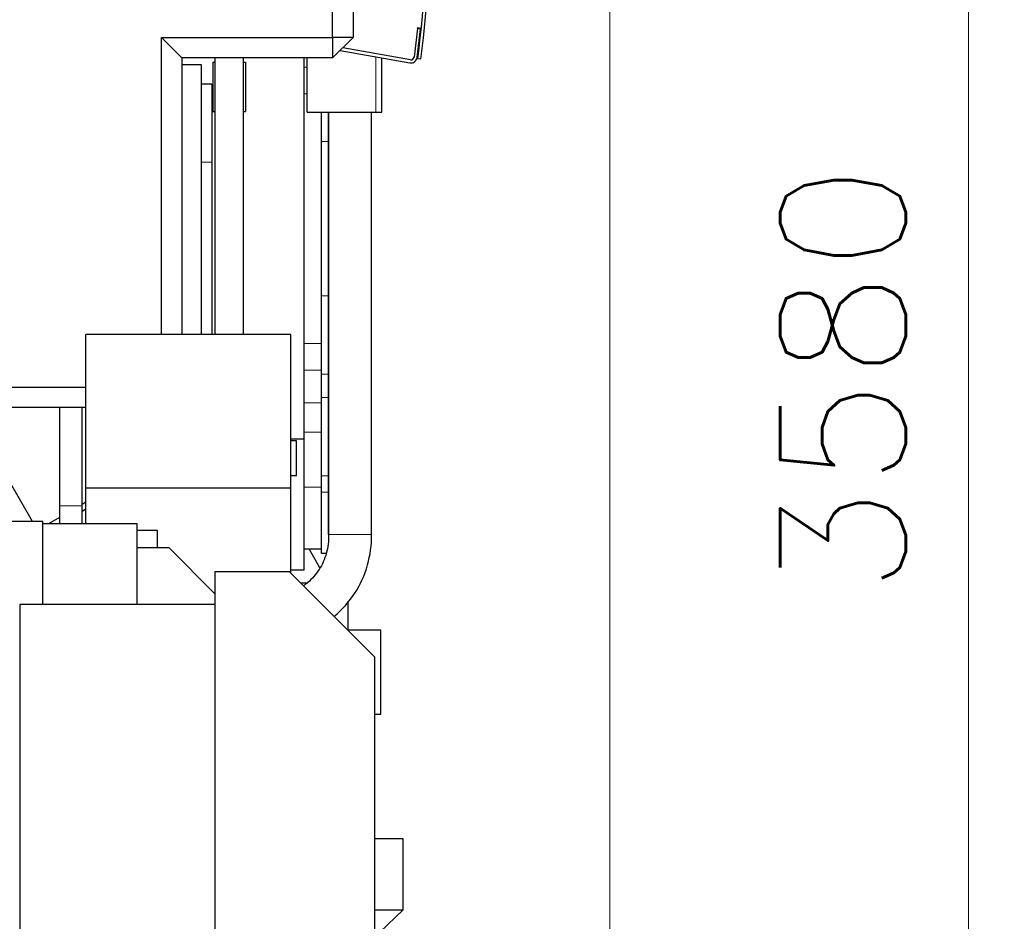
# Model space of a CAD drawing. Header units: inches. Extents: x 0 to 20790, y -12 to 14700.
# Tile 160 of 184: x 11339 to 12300, y 10343 to 11222. Entities that reach past the tile are written whole.
import ezdxf

# ---------------------------------------------------------------- set-up
doc = ezdxf.new("R2010")
doc.units = ezdxf.units.IN
doc.layers.add('1', color=7, linetype='Continuous', true_color=0xffffff)
doc.layers.add('254', color=7, linetype='Continuous', true_color=0xffffff)
doc.styles.add('latin_extended', font='simplex.shx')
doc.dimstyles.get("Standard").update_dxf_attribs({"dimtxt": 0.18, "dimasz": 0.18, "dimexe": 0.18, "dimexo": 0.0625, "dimgap": 0.09, "dimtad": 0, "dimtih": 1, "dimtoh": 1, "dimdec": 4, "dimzin": 0, "dimdsep": 46, "dimtxsty": 'Standard', "dimcen": 0.09, "dimadec": 0, "dimazin": 0, "dimtfac": 1, "dimtdec": 4, "dimtofl": 0, "dimtmove": 0, "dimatfit": 3, "dimfxl": 1, "dimtolj": 1, "dimtzin": 0, "dimarcsym": 0})

# ---------------------------------------------------------------- blocks, each defined once
blk = doc.blocks.new('_U11')
at = {"layer": '254', "color": 3, "linetype": 'Continuous', "lineweight": 13, "transparency": 16777216}
for p, q in [((11495.43, 12667.82), (12299.73, 12667.82)), ((12264.73, 12545.32), (12264.73, 9209.82)), ((10856.23, 9087.32), (12299.73, 9087.32))]:
    blk.add_line(p, q, dxfattribs=at)
at = {"layer": '254', "color": 3, "transparency": 16777216}
for points in [[(12285.14, 12545.32), (12244.31, 12545.32), (12264.73, 12667.82)], [(12244.31, 9209.82), (12285.14, 9209.82), (12264.73, 9087.32)]]:
    blk.add_solid(points, dxfattribs=at)
at = {"layer": 'Defpoints', "color": 0, "transparency": 16777216}
for p in [(11460.43, 12667.82), (10821.23, 9087.32), (12264.73, 9087.32)]:
    blk.add_point(p, dxfattribs=at)
at = {"layer": '254', "color": 2, "lineweight": 13, "transparency": 16777216, "insert": (12080.98, 10661.74), "char_height": 122.5, "attachment_point": 1, "rotation": 90, "style": 'latin_extended'}
blk.add_mtext('\\A1;3580', dxfattribs=at)
blk = doc.blocks.new('_U15')
at = {"layer": '254', "color": 3, "linetype": 'Continuous', "lineweight": 13, "transparency": 16777216}
for p, q in [((8907.16, 12130.32), (8907.16, 13278.92)), ((11914.73, 9629.82), (11914.73, 13278.92)), ((9029.66, 13243.92), (11792.23, 13243.92))]:
    blk.add_line(p, q, dxfattribs=at)
at = {"layer": '254', "color": 3, "transparency": 16777216}
for points in [[(9029.66, 13264.33), (9029.66, 13223.5), (8907.16, 13243.92)], [(11792.23, 13223.5), (11792.23, 13264.33), (11914.73, 13243.92)]]:
    blk.add_solid(points, dxfattribs=at)
at = {"layer": 'Defpoints', "color": 0, "transparency": 16777216}
for p in [(11914.73, 13243.92), (8907.16, 12095.32), (11914.73, 9594.82)]:
    blk.add_point(p, dxfattribs=at)
at = {"layer": '254', "color": 2, "lineweight": 13, "transparency": 16777216, "insert": (10195.11, 13427.67), "char_height": 122.5, "attachment_point": 1, "style": 'latin_extended'}
blk.add_mtext('\\A1;3008', dxfattribs=at)

msp = doc.modelspace()

# ---------------------------------------------------------------- linework, layer by layer
at = {"layer": '1', "color": 2, "linetype": 'Continuous', "lineweight": 25}
for p, q in [((11664.065, 11432.325), (11664.065, 11205.056)), ((11644.065, 11205.056), (11644.065, 11424.041)), ((11727.044, 11213.669), (11723.632, 11185.877)), ((11726.61, 11185.512), (11730.022, 11213.303)), ((11727.044, 11213.669), (11727.082, 11213.979)), ((11727.082, 11213.979), (11727.166, 11214.661)), ((11727.166, 11214.661), (11730.703, 11214.227)), ((11730.144, 11214.296), (11730.022, 11213.303)), ((11477.076, 10915.328), (11477.076, 11205.056)), ((11477.076, 11205.056), (11497.076, 11185.056)), ((11477.076, 11205.056), (11644.065, 11205.056)), ((11664.065, 11205.056), (11644.065, 11205.056)), ((11664.065, 11205.056), (11644.065, 11185.056)), ((11644.065, 11205.056), (11644.065, 11185.056)), ((11651.376, 11192.366), (11719.613, 11180.334)), ((11720.133, 11183.289), (11653.966, 11194.956)), ((11497.076, 11185.056), (11497.076, 10915.325)), ((11644.065, 11185.056), (11497.076, 11185.056)), ((11516.227, 11178.324), (11497.076, 11178.324)), ((11516.227, 10915.327), (11516.227, 11178.324)), ((11527.097, 11180.824), (11529.097, 11180.824)), ((11527.097, 11180.824), (11527.097, 11132.824)), ((11557.097, 11180.824), (11559.097, 11180.824)), ((11559.097, 11180.824), (11559.097, 11132.824)), ((11616.227, 10813.328), (11616.227, 11185.054)), ((11619.227, 11132.328), (11619.227, 11185.058)), ((11692.227, 11132.328), (11692.227, 11185.166)), ((11730.345, 11183.829), (11727.368, 11184.198)), ((11526.227, 11159.424), (11516.227, 11159.424)), ((11526.227, 11159.424), (11526.227, 11083.324)), ((11527.097, 11132.824), (11529.097, 11132.824)), ((11557.097, 11132.824), (11559.097, 11132.824)), ((11619.227, 11132.328), (11686.227, 11132.328)), ((11633.227, 11103.555), (11633.227, 11132.329)), ((11640.227, 11103.555), (11640.227, 11132.329)), ((11640.228, 11132.319), (11640.228, 10720.147)), ((11682.228, 10720.147), (11682.228, 11132.319)), ((11686.227, 11132.328), (11692.227, 11132.328)), ((11633.227, 10953.1), (11633.227, 11103.555)), ((11640.227, 10953.1), (11640.227, 11103.555)), ((11526.227, 11083.324), (11526.227, 10915.324)), ((11633.227, 10876.689), (11633.227, 10953.1)), ((11640.227, 10876.689), (11640.227, 10953.1)), ((11403.227, 10765.324), (11403.227, 10915.324)), ((11603.227, 10915.324), (11403.227, 10915.324)), ((11603.227, 10765.324), (11603.227, 10915.324)), ((11633.227, 10853.965), (11633.227, 10876.689)), ((11640.227, 10853.965), (11640.227, 10876.689)), ((11169.845, 10864.056), (11403.225, 10864.056)), ((11633.227, 10777.555), (11633.227, 10853.965)), ((11640.227, 10777.555), (11640.227, 10853.965)), ((11403.225, 10844.056), (11164.567, 10844.056)), ((11616.227, 10813.328), (11603.226, 10813.328)), ((11608.898, 10811.49), (11603.227, 10811.49)), ((11608.898, 10777.321), (11608.898, 10811.49)), ((11616.227, 10685.328), (11616.227, 10813.328)), ((11351.227, 10732.98), (11307.727, 10808.324)), ((11608.898, 10777.321), (11603.227, 10777.321)), ((11633.227, 10761.327), (11633.227, 10777.555)), ((11640.227, 10761.327), (11640.227, 10777.555)), ((11603.227, 10765.324), (11403.227, 10765.324)), ((11403.227, 10730.625), (11403.227, 10765.324)), ((11603.227, 10682.654), (11603.227, 10765.324)), ((11633.227, 10701.498), (11633.227, 10761.327)), ((11640.227, 10720.077), (11640.227, 10761.327)), ((11403.229, 10751.632), (11399.647, 10749.564)), ((11399.647, 10743.066), (11403.227, 10745.252)), ((11377.649, 10736.863), (11366.844, 10730.625)), ((11361.227, 10732.98), (11311.227, 10732.98)), ((11361.227, 10730.621), (11361.227, 10732.98)), ((11453.227, 10730.624), (11361.227, 10730.624)), ((11361.227, 10651.824), (11361.227, 10730.624)), ((11453.227, 10651.824), (11453.227, 10730.624)), ((11473.227, 10724.122), (11453.227, 10724.122)), ((11473.227, 10707.374), (11473.227, 10724.122)), ((11453.227, 10707.374), (11484.227, 10707.374)), ((11529.229, 10662.372), (11484.227, 10707.374)), ((11616.227, 10706.168), (11633.227, 10706.168)), ((11631.799, 10687.768), (11621.176, 10706.167)), ((11637.876, 10701.498), (11633.227, 10701.498)), ((11529.227, 10683.824), (11529.227, 10181.824)), ((11602.056, 10683.824), (11529.227, 10683.824)), ((11685.227, 10600.653), (11602.056, 10683.824)), ((11616.227, 10685.328), (11603.226, 10685.328)), ((11619.077, 10672.824), (11613.056, 10672.824)), ((11338.727, 10651.824), (11338.727, 10181.824)), ((11529.227, 10651.824), (11338.727, 10651.824)), ((11658.927, 10655.123), (11658.927, 10626.95)), ((11691.227, 10626.854), (11659.025, 10626.854)), ((11691.227, 10556.903), (11691.227, 10626.854)), ((11685.227, 10181.824), (11685.227, 10600.653)), ((11691.227, 10544.854), (11691.227, 10556.903)), ((11685.227, 10544.854), (11691.227, 10544.854)), ((11712.927, 10423.324), (11685.229, 10423.324)), ((11712.927, 10354.019), (11712.927, 10423.324)), ((11685.229, 10354.019), (11712.927, 10354.019)), ((11689.927, 10332.019), (11712.927, 10354.019))]:
    msp.add_line(p, q, dxfattribs=at)
at = {"layer": '1', "color": 110, "linetype": 'Continuous', "lineweight": 13}
for p, q in [((11730.022, 11213.303), (11727.044, 11213.669)), ((11686.227, 11132.328), (11686.227, 11186.224)), ((11616.227, 11176.038), (11619.227, 11176.038)), ((11616.227, 11150.021), (11619.227, 11150.021)), ((11640.227, 11103.555), (11633.227, 11103.555)), ((11526.227, 11083.324), (11516.227, 11083.324)), ((11640.227, 10953.1), (11633.227, 10953.1)), ((11616.227, 10906.633), (11633.227, 10906.633)), ((11616.227, 10880.617), (11633.227, 10880.617)), ((11640.227, 10876.689), (11633.227, 10876.689)), ((11640.227, 10853.965), (11633.227, 10853.965)), ((11616.227, 10848.583), (11633.227, 10848.583)), ((11616.227, 10820.109), (11633.227, 10820.109)), ((11640.227, 10777.555), (11633.227, 10777.555)), ((11616.227, 10766.327), (11633.227, 10766.327)), ((11640.227, 10761.327), (11633.227, 10761.327)), ((11682.228, 10720.147), (11640.228, 10720.147))]:
    msp.add_line(p, q, dxfattribs=at)
at = {"layer": '1', "color": 2, "linetype": 'Continuous', "lineweight": 25}
for centre, radius, start, end in [((10536.464, 11331.664), 1200, 352.941167, 8.823765), ((10536.464, 11331.664), 1203, 352.941167, 8.823765), ((11722.982, 11188.93), 5, 316.463337, 343.341237), ((11720.654, 11186.243), 6, 260, 353), ((11720.654, 11186.243), 3, 260, 353)]:
    msp.add_arc(centre, radius, start, end, dxfattribs=at)
for points, knots in [([(11529.097, 11185.05), (11529.097, 11176.435), (11529.097, 11154.82), (11529.097, 11122.08), (11529.097, 11088.703), (11529.097, 11060.947), (11529.097, 11038.138), (11529.097, 11016.818), (11529.097, 10993.234), (11529.097, 10964.305), (11529.097, 10937.71), (11529.097, 10920.757), (11529.097, 10915.328)], [0, 0, 0, 0, 0.0958243, 0.2404121, 0.3641578, 0.4670613, 0.5491226, 0.6178624, 0.704189, 0.8114422, 0.939622, 1, 1, 1, 1]), ([(11557.097, 10915.325), (11557.097, 10923.142), (11557.097, 10938.337), (11557.097, 10959.712), (11557.097, 10982.81), (11557.097, 11010.778), (11557.097, 11047.524), (11557.097, 11092.398), (11557.097, 11139.144), (11557.097, 11170.931), (11557.097, 11185.05)], [0, 0, 0, 0, 0.0869428, 0.1690064, 0.2377445, 0.3438427, 0.4800779, 0.6464502, 0.8429594, 1, 1, 1, 1]), ([(11377.647, 10844.056), (11377.647, 10840.3), (11377.646, 10830.904), (11377.647, 10815.865), (11377.647, 10798.941), (11377.647, 10782.018), (11377.647, 10765.096), (11377.647, 10753.815), (11377.647, 10748.175)], [0, 0, 0, 0, 0.1175057, 0.2940152, 0.4705247, 0.6470337, 0.8235279, 1, 1, 1, 1]), ([(11399.646, 10748.175), (11399.646, 10753.815), (11399.646, 10765.096), (11399.646, 10782.018), (11399.646, 10801.762), (11399.646, 10822.441), (11399.646, 10837.479), (11399.647, 10844.055)], [0, 0, 0, 0, 0.1764729, 0.352968, 0.5294779, 0.7942435, 1, 1, 1, 1]), ([(11377.647, 10748.175), (11377.647, 10746.849), (11377.647, 10743.985), (11377.647, 10739.728), (11377.647, 10735.341), (11377.647, 10732.365), (11377.647, 10730.78), (11377.647, 10730.614)], [0, 0, 0, 0, 0.2198196, 0.47711, 0.7145473, 0.9699499, 1, 1, 1, 1]), ([(11399.646, 10730.574), (11399.646, 10731.278), (11399.646, 10733.729), (11399.646, 10738.067), (11399.646, 10743.266), (11399.646, 10746.655), (11399.646, 10748.175)], [0, 0, 0, 0, 0.1266899, 0.4364368, 0.7490052, 1, 1, 1, 1]), ([(11640.228, 10720.147), (11640.342, 10713.688), (11638.913, 10701.785), (11631.678, 10685.321), (11622.822, 10675.552), (11617.117, 10671.066), (11615.662, 10670.024)], [0, 0, 0, 0, 0.3070743, 0.6011455, 0.9011746, 1, 1, 1, 1]), ([(11645.61, 10640.257), (11645.825, 10640.437), (11653.45, 10646.855), (11666.994, 10661.863), (11679.559, 10689.943), (11682.23, 10709.818), (11682.228, 10720.147)], [0, 0, 0, 0, 0.0095753, 0.3401461, 0.674203, 1, 1, 1, 1])]:
    msp.add_open_spline(points, degree=3, knots=knots, dxfattribs=at)
at = {"layer": '1', "color": 110, "linetype": 'Continuous', "lineweight": 13}
msp.add_rational_spline([(11390.555, 10748.174), (11386.725, 10748.173), (11381.3, 10748.174), (11378.488, 10748.174), (11377.74, 10748.175), (11377.687, 10748.175), (11377.656, 10748.175), (11377.648, 10748.175)], [1.01661171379, 1.01661171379, 0.958470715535, 1.01661171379, 1.01661171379, 1.01593512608, 1.01480091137, 1.01338078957], degree=4, knots=[0, 0, 0, 0, 0, 0.9026289, 0.9026289, 0.9026289, 1, 1, 1, 1, 1], dxfattribs=at)
msp.add_rational_spline([(11399.645, 10748.175), (11399.709, 10748.174), (11398.074, 10748.174), (11393.973, 10748.174), (11390.555, 10748.174)], [1.01338408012, 1.00164297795, 0.970331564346, 1.01661171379, 1.01661171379], degree=4, dxfattribs=at)

# ---------------------------------------------------------------- dimensions: what is measured, and where the dimension line sits
at = {"layer": '254', "color": 2, "linetype": 'Continuous', "lineweight": 13}
dim = msp.add_linear_dim(base=(11914.727, 13243.916), p1=(8907.162, 12095.324), p2=(11914.727, 9594.824), dimstyle='Standard', override={"dimscale": 35, "dimtxt": 3.5, "dimasz": 3.5, "dimexe": 1, "dimexo": 1, "dimgap": 1.75, "dimtad": 1, "dimtih": 1, "dimtoh": 0, "dimdec": 0, "dimlfac": 1, "dimzin": 8, "dimdsep": 46, "dimlunit": 2, "dimtxsty": 'latin_extended', "dimsah": 1, "dimse1": 0, "dimse2": 0, "dimsd1": 0, "dimsd2": 0, "dimclrd": 3, "dimclre": 3, "dimclrt": 2, "dimtol": 0, "dimtm": -0.1, "dimtfac": 0.714286, "dimtdec": 3, "dimtofl": 1, "dimtmove": 0, "dimtzin": 8, "dimlwd": 13, "dimlwe": 13}, dxfattribs=at)
dim.commit()
dim.dimension.update_dxf_attribs({"geometry": '_U15', "text_midpoint": (10410.944, 13243.916), "dimtype": 160})
dim = msp.add_linear_dim(base=(12264.727048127, 9087.32427118), p1=(11460.427095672, 12667.824270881), p2=(10821.22708408, 9087.32427118), angle=90, dimstyle='Standard', override={"dimscale": 35, "dimtxt": 3.5, "dimasz": 3.5, "dimexe": 1, "dimexo": 1, "dimgap": 1.75, "dimtad": 1, "dimtih": 0, "dimtoh": 0, "dimdec": 0, "dimlfac": 1, "dimzin": 8, "dimdsep": 46, "dimlunit": 2, "dimtxsty": 'latin_extended', "dimsah": 1, "dimse1": 0, "dimse2": 0, "dimsd1": 0, "dimsd2": 0, "dimclrd": 3, "dimclre": 3, "dimclrt": 2, "dimtol": 0, "dimtm": -0.1, "dimtfac": 0.714286, "dimtdec": 3, "dimtofl": 1, "dimtmove": 0, "dimtzin": 8, "dimlwd": 13, "dimlwe": 13}, dxfattribs=at)
dim.commit()
dim.dimension.update_dxf_attribs({"geometry": '_U11', "text_midpoint": (12264.727048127, 10877.574271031), "dimtype": 160})

doc.saveas('drawing.dxf')
